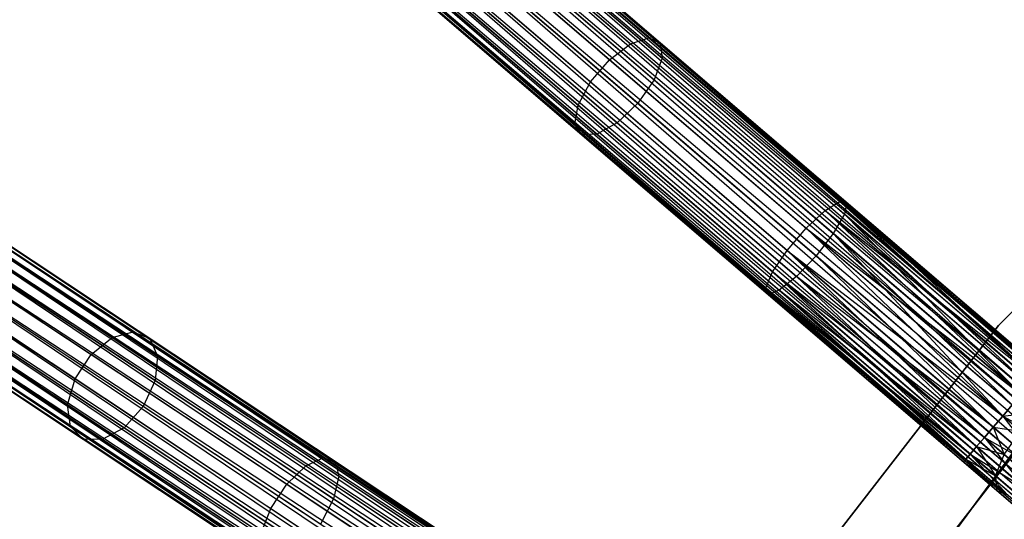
# Model space of a CAD drawing. Extents: x -102 to 101, y -101 to 102.
# Tile 93 of 256: x -64 to -48, y 39 to 47. Entities that reach past the tile are written whole.
import ezdxf

# ---------------------------------------------------------------- set-up
doc = ezdxf.new("R2010")
doc.units = 0
doc.header["$LTSCALE"] = 25.4
doc.layers.get('0').update_dxf_attribs({"linetype": 'CONTINUOUS'})

# ---------------------------------------------------------------- blocks, each defined once
blk = doc.blocks.new('NL2500012268_STL')
at = {"color": 0}
for p, q in [((42, 53.163, 327.855), (70.425, 28.886, 327.621)), ((70.314, 28.757, 328.068), (42, 53.163, 327.855)), ((70.314, 28.757, 328.068), (42, 53.163, 327.855)), ((70.387, 28.842, 327.855), (42, 53.163, 327.855)), ((70.387, 28.842, 327.855), (42, 53.163, 327.855)), ((42, 53.163, 327.855), (70.425, 28.886, 327.621)), ((70.425, 28.886, 327.379), (42.038, 53.207, 327.379)), ((70.425, 28.886, 327.621), (42.038, 53.207, 327.379)), ((42.038, 53.207, 327.379), (70.387, 28.842, 327.145)), ((70.425, 28.886, 327.621), (42.038, 53.207, 327.379)), ((70.425, 28.886, 327.379), (42.038, 53.207, 327.379)), ((42.038, 53.207, 327.379), (70.387, 28.842, 327.145)), ((41.823, 52.957, 328.249), (70.314, 28.757, 328.068)), ((70.081, 28.485, 328.385), (41.823, 52.957, 328.249)), ((70.081, 28.485, 328.385), (41.823, 52.957, 328.249)), ((70.21, 28.636, 328.249), (41.823, 52.957, 328.249)), ((70.21, 28.636, 328.249), (41.823, 52.957, 328.249)), ((41.823, 52.957, 328.249), (70.314, 28.757, 328.068)), ((41.927, 53.078, 326.932), (70.21, 28.636, 326.751)), ((70.387, 28.842, 327.145), (41.927, 53.078, 326.932)), ((70.387, 28.842, 327.145), (41.927, 53.078, 326.932)), ((70.314, 28.757, 326.932), (41.927, 53.078, 326.932)), ((70.314, 28.757, 326.932), (41.927, 53.078, 326.932)), ((41.927, 53.078, 326.932), (70.21, 28.636, 326.751)), ((41.694, 52.806, 326.615), (69.935, 28.314, 326.529)), ((70.21, 28.636, 326.751), (41.694, 52.806, 326.615)), ((70.21, 28.636, 326.751), (41.694, 52.806, 326.615)), ((70.081, 28.485, 326.615), (41.694, 52.806, 326.615)), ((70.081, 28.485, 326.615), (41.694, 52.806, 326.615)), ((41.694, 52.806, 326.615), (69.935, 28.314, 326.529)), ((41.547, 52.635, 328.471), (70.081, 28.485, 328.385)), ((69.935, 28.314, 328.471), (41.547, 52.635, 328.471)), ((69.935, 28.314, 328.471), (41.547, 52.635, 328.471)), ((41.547, 52.635, 328.471), (70.081, 28.485, 328.385)), ((69.935, 28.314, 326.529), (41.392, 52.453, 326.5)), ((69.779, 28.132, 328.5), (41.392, 52.453, 328.5)), ((69.779, 28.132, 328.5), (41.392, 52.453, 328.5)), ((69.779, 28.132, 326.5), (41.392, 52.453, 326.5)), ((69.935, 28.314, 326.529), (41.392, 52.453, 326.5)), ((69.779, 28.132, 326.5), (41.392, 52.453, 326.5)), ((69.623, 27.951, 326.529), (41.392, 52.453, 326.5)), ((69.623, 27.951, 326.529), (41.392, 52.453, 326.5)), ((69.477, 27.779, 328.385), (41.236, 52.271, 328.471)), ((69.477, 27.779, 328.385), (41.236, 52.271, 328.471)), ((69.623, 27.951, 328.471), (41.236, 52.271, 328.471)), ((69.623, 27.951, 328.471), (41.236, 52.271, 328.471)), ((41.089, 52.1, 326.615), (69.348, 27.629, 326.751)), ((69.623, 27.951, 326.529), (41.089, 52.1, 326.615)), ((69.623, 27.951, 326.529), (41.089, 52.1, 326.615)), ((69.477, 27.779, 326.615), (41.089, 52.1, 326.615)), ((69.477, 27.779, 326.615), (41.089, 52.1, 326.615)), ((41.089, 52.1, 326.615), (69.348, 27.629, 326.751)), ((40.856, 51.828, 326.932), (69.171, 27.422, 327.145)), ((69.348, 27.629, 326.751), (40.856, 51.828, 326.932)), ((69.348, 27.629, 326.751), (40.856, 51.828, 326.932)), ((69.244, 27.507, 326.932), (40.856, 51.828, 326.932)), ((69.244, 27.507, 326.932), (40.856, 51.828, 326.932)), ((40.856, 51.828, 326.932), (69.171, 27.422, 327.145)), ((40.96, 51.95, 328.249), (69.477, 27.779, 328.385)), ((69.244, 27.507, 328.068), (40.96, 51.95, 328.249)), ((69.244, 27.507, 328.068), (40.96, 51.95, 328.249)), ((69.348, 27.629, 328.249), (40.96, 51.95, 328.249)), ((69.348, 27.629, 328.249), (40.96, 51.95, 328.249)), ((40.96, 51.95, 328.249), (69.477, 27.779, 328.385)), ((40.746, 51.699, 327.379), (69.133, 27.379, 327.621)), ((69.133, 27.379, 327.379), (40.746, 51.699, 327.379)), ((40.746, 51.699, 327.379), (69.133, 27.379, 327.621)), ((69.171, 27.422, 327.145), (40.746, 51.699, 327.379)), ((69.171, 27.422, 327.145), (40.746, 51.699, 327.379)), ((69.133, 27.379, 327.379), (40.746, 51.699, 327.379)), ((40.783, 51.743, 327.855), (69.244, 27.507, 328.068)), ((69.133, 27.379, 327.621), (40.783, 51.743, 327.855)), ((69.133, 27.379, 327.621), (40.783, 51.743, 327.855)), ((69.171, 27.422, 327.855), (40.783, 51.743, 327.855)), ((69.171, 27.422, 327.855), (40.783, 51.743, 327.855)), ((40.783, 51.743, 327.855), (69.244, 27.507, 328.068)), ((46.179, 49.225, 30.898), (49.078, 46.741, 28.63)), ((46.179, 49.225, 30.898), (49.078, 46.741, 28.63)), ((46.535, 49.278, 31.214), (49.379, 46.841, 28.989)), ((46.535, 49.278, 31.214), (49.379, 46.841, 28.989)), ((46.789, 49.136, 31.594), (49.567, 46.756, 29.421)), ((46.789, 49.136, 31.594), (49.567, 46.756, 29.421)), ((45.802, 48.99, 30.72), (48.732, 46.48, 28.428)), ((45.802, 48.99, 30.72), (48.732, 46.48, 28.428)), ((46.882, 48.833, 31.952), (49.598, 46.506, 29.828)), ((46.882, 48.833, 31.952), (49.598, 46.506, 29.828)), ((45.49, 48.627, 30.72), (48.42, 46.116, 28.428)), ((45.49, 48.627, 30.72), (48.42, 46.116, 28.428)), ((46.794, 48.437, 32.206), (49.465, 46.149, 30.116)), ((46.794, 48.437, 32.206), (49.465, 46.149, 30.116)), ((45.316, 48.218, 30.898), (48.215, 45.734, 28.63)), ((45.316, 48.218, 30.898), (48.215, 45.734, 28.63)), ((49.199, 45.765, 30.221), (46.544, 48.039, 32.297)), ((49.199, 45.765, 30.221), (46.544, 48.039, 32.297)), ((61.031, 47.956, 26.5), (55.126, 42.114, 26.5)), ((55.126, 42.114, 17), (61.031, 47.956, 17)), ((61.031, 47.956, 26.5), (55.126, 42.114, 26.5)), ((55.126, 42.114, 17), (61.031, 47.956, 17)), ((45.318, 47.858, 31.214), (48.162, 45.421, 28.989)), ((45.318, 47.858, 31.214), (48.162, 45.421, 28.989)), ((45.497, 47.628, 31.594), (48.275, 45.249, 29.421)), ((45.497, 47.628, 31.594), (48.275, 45.249, 29.421)), ((46.189, 47.731, 32.206), (48.86, 45.443, 30.116)), ((46.189, 47.731, 32.206), (48.86, 45.443, 30.116)), ((45.812, 47.583, 31.952), (48.527, 45.257, 29.828)), ((45.812, 47.583, 31.952), (48.527, 45.257, 29.828)), ((49.078, 46.741, 28.63), (49.379, 46.841, 28.989)), ((49.078, 46.741, 28.63), (49.379, 46.841, 28.989)), ((49.379, 46.841, 28.989), (52.518, 44.152, 27.612)), ((49.379, 46.841, 28.989), (52.518, 44.152, 27.612)), ((49.379, 46.841, 28.989), (49.567, 46.756, 29.421)), ((49.379, 46.841, 28.989), (49.567, 46.756, 29.421)), ((48.732, 46.48, 28.428), (49.078, 46.741, 28.63)), ((48.732, 46.48, 28.428), (49.078, 46.741, 28.63)), ((49.078, 46.741, 28.63), (52.277, 44, 27.227)), ((49.078, 46.741, 28.63), (52.277, 44, 27.227)), ((49.567, 46.756, 29.421), (52.632, 44.13, 28.076)), ((49.567, 46.756, 29.421), (52.632, 44.13, 28.076)), ((49.567, 46.756, 29.421), (49.598, 46.506, 29.828)), ((49.567, 46.756, 29.421), (49.598, 46.506, 29.828)), ((48.42, 46.116, 28.428), (48.732, 46.48, 28.428)), ((48.42, 46.116, 28.428), (48.732, 46.48, 28.428)), ((48.732, 46.48, 28.428), (51.965, 43.709, 27.009)), ((48.732, 46.48, 28.428), (51.965, 43.709, 27.009)), ((49.598, 46.506, 29.828), (49.465, 46.149, 30.116)), ((49.598, 46.506, 29.828), (49.465, 46.149, 30.116)), ((49.598, 46.506, 29.828), (52.594, 43.939, 28.513)), ((49.598, 46.506, 29.828), (52.594, 43.939, 28.513)), ((49.465, 46.149, 30.116), (49.199, 45.765, 30.221)), ((49.465, 46.149, 30.116), (49.199, 45.765, 30.221)), ((49.465, 46.149, 30.116), (52.412, 43.623, 28.823)), ((49.465, 46.149, 30.116), (52.412, 43.623, 28.823)), ((48.215, 45.734, 28.63), (48.42, 46.116, 28.428)), ((48.215, 45.734, 28.63), (48.42, 46.116, 28.428)), ((48.42, 46.116, 28.428), (51.654, 43.346, 27.009)), ((48.42, 46.116, 28.428), (51.654, 43.346, 27.009)), ((48.162, 45.421, 28.989), (48.215, 45.734, 28.63)), ((48.162, 45.421, 28.989), (48.215, 45.734, 28.63)), ((48.215, 45.734, 28.63), (51.414, 42.993, 27.227)), ((48.215, 45.734, 28.63), (51.414, 42.993, 27.227)), ((49.199, 45.765, 30.221), (48.86, 45.443, 30.116)), ((49.199, 45.765, 30.221), (48.86, 45.443, 30.116)), ((52.128, 43.255, 28.935), (49.199, 45.765, 30.221)), ((52.128, 43.255, 28.935), (49.199, 45.765, 30.221)), ((67.119, 24.708, 327.379), (35.958, 45.356, 327.379)), ((67.119, 24.708, 327.621), (35.958, 45.356, 327.379)), ((35.958, 45.356, 327.379), (67.087, 24.66, 327.145)), ((67.119, 24.708, 327.621), (35.958, 45.356, 327.379)), ((67.119, 24.708, 327.379), (35.958, 45.356, 327.379)), ((35.958, 45.356, 327.379), (67.087, 24.66, 327.145)), ((48.275, 45.249, 29.421), (48.162, 45.421, 28.989)), ((48.162, 45.421, 28.989), (51.301, 42.732, 27.612)), ((48.162, 45.421, 28.989), (51.301, 42.732, 27.612)), ((48.275, 45.249, 29.421), (48.162, 45.421, 28.989)), ((48.86, 45.443, 30.116), (48.527, 45.257, 29.828)), ((48.86, 45.443, 30.116), (48.527, 45.257, 29.828)), ((48.86, 45.443, 30.116), (51.807, 42.918, 28.823)), ((48.86, 45.443, 30.116), (51.807, 42.918, 28.823)), ((35.864, 45.214, 326.932), (66.936, 24.433, 326.751)), ((67.087, 24.66, 327.145), (35.864, 45.214, 326.932)), ((67.087, 24.66, 327.145), (35.864, 45.214, 326.932)), ((67.025, 24.566, 326.932), (35.864, 45.214, 326.932)), ((67.025, 24.566, 326.932), (35.864, 45.214, 326.932)), ((35.864, 45.214, 326.932), (66.936, 24.433, 326.751)), ((35.926, 45.308, 327.855), (67.119, 24.708, 327.621)), ((67.025, 24.566, 328.068), (35.926, 45.308, 327.855)), ((67.025, 24.566, 328.068), (35.926, 45.308, 327.855)), ((67.087, 24.66, 327.855), (35.926, 45.308, 327.855)), ((67.087, 24.66, 327.855), (35.926, 45.308, 327.855)), ((35.926, 45.308, 327.855), (67.119, 24.708, 327.621)), ((48.527, 45.257, 29.828), (48.275, 45.249, 29.421)), ((48.527, 45.257, 29.828), (48.275, 45.249, 29.421)), ((48.275, 45.249, 29.421), (51.34, 42.623, 28.076)), ((48.275, 45.249, 29.421), (51.34, 42.623, 28.076)), ((48.527, 45.257, 29.828), (51.523, 42.69, 28.513)), ((48.527, 45.257, 29.828), (51.523, 42.69, 28.513)), ((35.776, 45.081, 328.249), (67.025, 24.566, 328.068)), ((66.827, 24.268, 328.385), (35.776, 45.081, 328.249)), ((66.827, 24.268, 328.385), (35.776, 45.081, 328.249)), ((66.936, 24.433, 328.249), (35.776, 45.081, 328.249)), ((66.936, 24.433, 328.249), (35.776, 45.081, 328.249)), ((35.776, 45.081, 328.249), (67.025, 24.566, 328.068)), ((35.666, 44.915, 326.615), (66.702, 24.08, 326.529)), ((66.936, 24.433, 326.751), (35.666, 44.915, 326.615)), ((66.936, 24.433, 326.751), (35.666, 44.915, 326.615)), ((66.827, 24.268, 326.615), (35.666, 44.915, 326.615)), ((66.827, 24.268, 326.615), (35.666, 44.915, 326.615)), ((35.666, 44.915, 326.615), (66.702, 24.08, 326.529)), ((35.542, 44.728, 328.471), (66.827, 24.268, 328.385)), ((66.702, 24.08, 328.471), (35.542, 44.728, 328.471)), ((66.702, 24.08, 328.471), (35.542, 44.728, 328.471)), ((35.542, 44.728, 328.471), (66.827, 24.268, 328.385)), ((66.702, 24.08, 326.529), (35.409, 44.528, 326.5)), ((66.57, 23.88, 328.5), (35.409, 44.528, 328.5)), ((66.57, 23.88, 328.5), (35.409, 44.528, 328.5)), ((66.57, 23.88, 326.5), (35.409, 44.528, 326.5)), ((66.702, 24.08, 326.529), (35.409, 44.528, 326.5)), ((66.57, 23.88, 326.5), (35.409, 44.528, 326.5)), ((66.438, 23.681, 326.529), (35.409, 44.528, 326.5)), ((66.438, 23.681, 326.529), (35.409, 44.528, 326.5)), ((66.314, 23.493, 328.385), (35.277, 44.329, 328.471)), ((66.314, 23.493, 328.385), (35.277, 44.329, 328.471)), ((66.438, 23.681, 328.471), (35.277, 44.329, 328.471)), ((66.438, 23.681, 328.471), (35.277, 44.329, 328.471)), ((35.153, 44.141, 326.615), (66.204, 23.327, 326.751)), ((66.438, 23.681, 326.529), (35.153, 44.141, 326.615)), ((66.438, 23.681, 326.529), (35.153, 44.141, 326.615)), ((66.314, 23.493, 326.615), (35.153, 44.141, 326.615)), ((66.314, 23.493, 326.615), (35.153, 44.141, 326.615)), ((35.153, 44.141, 326.615), (66.204, 23.327, 326.751)), ((52.277, 44, 27.227), (52.518, 44.152, 27.612)), ((52.277, 44, 27.227), (52.518, 44.152, 27.612)), ((52.518, 44.152, 27.612), (55.734, 41.249, 26.932)), ((52.518, 44.152, 27.612), (55.734, 41.249, 26.932)), ((52.518, 44.152, 27.612), (55.807, 41.334, 27.145)), ((52.518, 44.152, 27.612), (55.807, 41.334, 27.145)), ((52.518, 44.152, 27.612), (55.844, 41.378, 27.379)), ((52.518, 44.152, 27.612), (55.844, 41.378, 27.379)), ((52.518, 44.152, 27.612), (52.632, 44.13, 28.076)), ((52.518, 44.152, 27.612), (52.632, 44.13, 28.076)), ((52.632, 44.13, 28.076), (52.594, 43.939, 28.513)), ((52.632, 44.13, 28.076), (52.594, 43.939, 28.513)), ((52.632, 44.13, 28.076), (55.844, 41.378, 27.379)), ((52.632, 44.13, 28.076), (55.844, 41.378, 27.621)), ((52.632, 44.13, 28.076), (55.844, 41.378, 27.379)), ((55.734, 41.249, 28.068), (52.632, 44.13, 28.076)), ((55.734, 41.249, 28.068), (52.632, 44.13, 28.076)), ((55.807, 41.334, 27.855), (52.632, 44.13, 28.076)), ((55.807, 41.334, 27.855), (52.632, 44.13, 28.076)), ((52.632, 44.13, 28.076), (55.844, 41.378, 27.621)), ((35.043, 43.975, 328.249), (66.314, 23.493, 328.385)), ((66.116, 23.194, 328.068), (35.043, 43.975, 328.249)), ((66.116, 23.194, 328.068), (35.043, 43.975, 328.249)), ((66.204, 23.327, 328.249), (35.043, 43.975, 328.249)), ((66.204, 23.327, 328.249), (35.043, 43.975, 328.249)), ((35.043, 43.975, 328.249), (66.314, 23.493, 328.385)), ((51.965, 43.709, 27.009), (52.277, 44, 27.227)), ((51.965, 43.709, 27.009), (52.277, 44, 27.227)), ((52.277, 44, 27.227), (55.501, 40.977, 26.615)), ((52.277, 44, 27.227), (55.501, 40.977, 26.615)), ((52.277, 44, 27.227), (55.63, 41.128, 26.751)), ((52.277, 44, 27.227), (55.63, 41.128, 26.751)), ((52.277, 44, 27.227), (55.734, 41.249, 26.932)), ((52.277, 44, 27.227), (55.734, 41.249, 26.932)), ((52.594, 43.939, 28.513), (52.412, 43.623, 28.823)), ((52.594, 43.939, 28.513), (52.412, 43.623, 28.823)), ((55.501, 40.977, 28.385), (52.594, 43.939, 28.513)), ((55.63, 41.128, 28.249), (52.594, 43.939, 28.513)), ((55.501, 40.977, 28.385), (52.594, 43.939, 28.513)), ((55.63, 41.128, 28.249), (52.594, 43.939, 28.513)), ((55.734, 41.249, 28.068), (52.594, 43.939, 28.513)), ((55.734, 41.249, 28.068), (52.594, 43.939, 28.513)), ((34.893, 43.749, 327.855), (66.116, 23.194, 328.068)), ((66.022, 23.053, 327.621), (34.893, 43.749, 327.855)), ((66.022, 23.053, 327.621), (34.893, 43.749, 327.855)), ((66.054, 23.101, 327.855), (34.893, 43.749, 327.855)), ((66.054, 23.101, 327.855), (34.893, 43.749, 327.855)), ((34.893, 43.749, 327.855), (66.116, 23.194, 328.068)), ((34.955, 43.842, 326.932), (66.054, 23.101, 327.145)), ((66.204, 23.327, 326.751), (34.955, 43.842, 326.932)), ((66.204, 23.327, 326.751), (34.955, 43.842, 326.932)), ((66.116, 23.194, 326.932), (34.955, 43.842, 326.932)), ((66.116, 23.194, 326.932), (34.955, 43.842, 326.932)), ((34.955, 43.842, 326.932), (66.054, 23.101, 327.145)), ((38.248, 43.769, 34.185), (40.904, 42.009, 31.214)), ((38.248, 43.769, 34.185), (40.904, 42.009, 31.214)), ((51.654, 43.346, 27.009), (51.965, 43.709, 27.009)), ((51.654, 43.346, 27.009), (51.965, 43.709, 27.009)), ((51.965, 43.709, 27.009), (55.198, 40.624, 26.5)), ((51.965, 43.709, 27.009), (55.198, 40.624, 26.5)), ((51.965, 43.709, 27.009), (55.354, 40.806, 26.529)), ((51.965, 43.709, 27.009), (55.354, 40.806, 26.529)), ((51.965, 43.709, 27.009), (55.501, 40.977, 26.615)), ((51.965, 43.709, 27.009), (55.501, 40.977, 26.615)), ((34.861, 43.701, 327.379), (66.022, 23.053, 327.621)), ((66.022, 23.053, 327.379), (34.861, 43.701, 327.379)), ((34.861, 43.701, 327.379), (66.022, 23.053, 327.621)), ((66.054, 23.101, 327.145), (34.861, 43.701, 327.379)), ((66.054, 23.101, 327.145), (34.861, 43.701, 327.379)), ((66.022, 23.053, 327.379), (34.861, 43.701, 327.379)), ((37.85, 43.707, 33.927), (40.557, 41.913, 30.898)), ((37.85, 43.707, 33.927), (40.557, 41.913, 30.898)), ((38.58, 43.618, 34.495), (41.173, 41.9, 31.594)), ((38.58, 43.618, 34.495), (41.173, 41.9, 31.594)), ((52.412, 43.623, 28.823), (52.128, 43.255, 28.935)), ((52.412, 43.623, 28.823), (52.128, 43.255, 28.935)), ((52.412, 43.623, 28.823), (55.501, 40.977, 28.385)), ((55.198, 40.624, 28.5), (52.412, 43.623, 28.823)), ((55.198, 40.624, 28.5), (52.412, 43.623, 28.823)), ((55.354, 40.806, 28.471), (52.412, 43.623, 28.823)), ((55.354, 40.806, 28.471), (52.412, 43.623, 28.823)), ((52.412, 43.623, 28.823), (55.501, 40.977, 28.385)), ((37.475, 43.446, 33.781), (40.211, 41.633, 30.72)), ((37.475, 43.446, 33.781), (40.211, 41.633, 30.72)), ((38.768, 43.29, 34.788), (41.303, 41.61, 31.952)), ((38.768, 43.29, 34.788), (41.303, 41.61, 31.952)), ((51.414, 42.993, 27.227), (51.654, 43.346, 27.009)), ((51.414, 42.993, 27.227), (51.654, 43.346, 27.009)), ((51.654, 43.346, 27.009), (54.896, 40.271, 26.615)), ((51.654, 43.346, 27.009), (54.896, 40.271, 26.615)), ((51.654, 43.346, 27.009), (55.043, 40.443, 26.529)), ((51.654, 43.346, 27.009), (55.043, 40.443, 26.529)), ((51.654, 43.346, 27.009), (55.198, 40.624, 26.5)), ((51.654, 43.346, 27.009), (55.198, 40.624, 26.5)), ((52.128, 43.255, 28.935), (51.807, 42.918, 28.823)), ((52.128, 43.255, 28.935), (51.807, 42.918, 28.823)), ((55.043, 40.443, 28.471), (52.128, 43.255, 28.935)), ((55.043, 40.443, 28.471), (52.128, 43.255, 28.935)), ((55.198, 40.624, 28.5), (52.128, 43.255, 28.935)), ((55.198, 40.624, 28.5), (52.128, 43.255, 28.935)), ((37.211, 43.047, 33.781), (39.947, 41.234, 30.72)), ((37.211, 43.047, 33.781), (39.947, 41.234, 30.72)), ((51.301, 42.732, 27.612), (51.414, 42.993, 27.227)), ((51.301, 42.732, 27.612), (51.414, 42.993, 27.227)), ((51.414, 42.993, 27.227), (54.663, 39.999, 26.932)), ((51.414, 42.993, 27.227), (54.663, 39.999, 26.932)), ((51.414, 42.993, 27.227), (54.767, 40.121, 26.751)), ((51.414, 42.993, 27.227), (54.767, 40.121, 26.751)), ((51.414, 42.993, 27.227), (54.896, 40.271, 26.615)), ((51.414, 42.993, 27.227), (54.896, 40.271, 26.615)), ((51.807, 42.918, 28.823), (51.523, 42.69, 28.513)), ((51.807, 42.918, 28.823), (51.523, 42.69, 28.513)), ((54.767, 40.121, 28.249), (51.807, 42.918, 28.823)), ((54.896, 40.271, 28.385), (51.807, 42.918, 28.823)), ((54.767, 40.121, 28.249), (51.807, 42.918, 28.823)), ((54.896, 40.271, 28.385), (51.807, 42.918, 28.823)), ((55.043, 40.443, 28.471), (51.807, 42.918, 28.823)), ((55.043, 40.443, 28.471), (51.807, 42.918, 28.823)), ((38.77, 42.859, 34.996), (41.264, 41.206, 32.206)), ((38.77, 42.859, 34.996), (41.264, 41.206, 32.206)), ((37.117, 42.601, 33.927), (39.824, 40.807, 30.898)), ((37.117, 42.601, 33.927), (39.824, 40.807, 30.898)), ((51.34, 42.623, 28.076), (51.301, 42.732, 27.612)), ((51.301, 42.732, 27.612), (54.553, 39.87, 27.379)), ((51.301, 42.732, 27.612), (54.553, 39.87, 27.379)), ((51.301, 42.732, 27.612), (54.59, 39.914, 27.145)), ((51.301, 42.732, 27.612), (54.59, 39.914, 27.145)), ((51.301, 42.732, 27.612), (54.663, 39.999, 26.932)), ((51.301, 42.732, 27.612), (54.663, 39.999, 26.932)), ((51.34, 42.623, 28.076), (51.301, 42.732, 27.612)), ((51.523, 42.69, 28.513), (51.34, 42.623, 28.076)), ((51.523, 42.69, 28.513), (51.34, 42.623, 28.076)), ((51.34, 42.623, 28.076), (54.59, 39.914, 27.855)), ((51.34, 42.623, 28.076), (54.59, 39.914, 27.855)), ((51.34, 42.623, 28.076), (54.553, 39.87, 27.621)), ((51.34, 42.623, 28.076), (54.553, 39.87, 27.379)), ((51.34, 42.623, 28.076), (54.553, 39.87, 27.621)), ((51.34, 42.623, 28.076), (54.553, 39.87, 27.379)), ((51.523, 42.69, 28.513), (54.663, 39.999, 28.068)), ((54.767, 40.121, 28.249), (51.523, 42.69, 28.513)), ((54.767, 40.121, 28.249), (51.523, 42.69, 28.513)), ((51.523, 42.69, 28.513), (54.663, 39.999, 28.068)), ((51.523, 42.69, 28.513), (54.59, 39.914, 27.855)), ((51.523, 42.69, 28.513), (54.59, 39.914, 27.855)), ((41.065, 40.781, 32.297), (38.586, 42.423, 35.071)), ((41.065, 40.781, 32.297), (38.586, 42.423, 35.071)), ((37.215, 42.21, 34.185), (39.871, 40.45, 31.214)), ((37.215, 42.21, 34.185), (39.871, 40.45, 31.214)), ((55.126, 42.114, 26.5), (50.035, 35.551, 26.5)), ((50.035, 35.551, 17), (55.126, 42.114, 17)), ((55.126, 42.114, 26.5), (50.035, 35.551, 26.5)), ((50.035, 35.551, 17), (55.126, 42.114, 17)), ((55.126, 42.114, 26.5), (55.126, 42.114, 17)), ((55.126, 42.114, 26.5), (55.126, 42.114, 17)), ((37.483, 41.963, 34.495), (40.077, 40.245, 31.594)), ((37.483, 41.963, 34.495), (40.077, 40.245, 31.594)), ((38.257, 42.084, 34.996), (40.751, 40.431, 32.206)), ((38.257, 42.084, 34.996), (40.751, 40.431, 32.206)), ((40.557, 41.913, 30.898), (40.904, 42.009, 31.214)), ((40.557, 41.913, 30.898), (40.904, 42.009, 31.214)), ((40.904, 42.009, 31.214), (44.026, 39.94, 28.989)), ((40.904, 42.009, 31.214), (44.026, 39.94, 28.989)), ((40.904, 42.009, 31.214), (41.173, 41.9, 31.594)), ((40.904, 42.009, 31.214), (41.173, 41.9, 31.594)), ((37.859, 41.918, 34.788), (40.394, 40.238, 31.952)), ((37.859, 41.918, 34.788), (40.394, 40.238, 31.952)), ((40.211, 41.633, 30.72), (40.557, 41.913, 30.898)), ((40.211, 41.633, 30.72), (40.557, 41.913, 30.898)), ((40.557, 41.913, 30.898), (43.739, 39.804, 28.63)), ((40.557, 41.913, 30.898), (43.739, 39.804, 28.63)), ((41.173, 41.9, 31.594), (44.222, 39.879, 29.421)), ((41.173, 41.9, 31.594), (44.222, 39.879, 29.421)), ((41.173, 41.9, 31.594), (41.303, 41.61, 31.952)), ((41.173, 41.9, 31.594), (41.303, 41.61, 31.952)), ((39.947, 41.234, 30.72), (40.211, 41.633, 30.72)), ((39.947, 41.234, 30.72), (40.211, 41.633, 30.72)), ((40.211, 41.633, 30.72), (43.428, 39.502, 28.428)), ((40.211, 41.633, 30.72), (43.428, 39.502, 28.428)), ((41.303, 41.61, 31.952), (41.264, 41.206, 32.206)), ((41.303, 41.61, 31.952), (41.264, 41.206, 32.206)), ((41.303, 41.61, 31.952), (44.284, 39.635, 29.828)), ((41.303, 41.61, 31.952), (44.284, 39.635, 29.828)), ((39.824, 40.807, 30.898), (39.947, 41.234, 30.72)), ((39.824, 40.807, 30.898), (39.947, 41.234, 30.72)), ((39.947, 41.234, 30.72), (43.164, 39.103, 28.428)), ((39.947, 41.234, 30.72), (43.164, 39.103, 28.428)), ((41.264, 41.206, 32.206), (41.065, 40.781, 32.297)), ((41.264, 41.206, 32.206), (41.065, 40.781, 32.297)), ((41.264, 41.206, 32.206), (44.196, 39.263, 30.116)), ((41.264, 41.206, 32.206), (44.196, 39.263, 30.116)), ((51.278, 34.711, 26.5), (56.249, 41.119, 26.5)), ((56.249, 41.119, 17), (51.278, 34.711, 17)), ((56.249, 41.119, 17), (51.278, 34.711, 17)), ((51.278, 34.711, 26.5), (56.249, 41.119, 26.5)), ((39.871, 40.45, 31.214), (39.824, 40.807, 30.898)), ((39.824, 40.807, 30.898), (43.007, 38.698, 28.63)), ((39.824, 40.807, 30.898), (43.007, 38.698, 28.63)), ((39.871, 40.45, 31.214), (39.824, 40.807, 30.898)), ((55.354, 40.806, 26.529), (55.198, 40.624, 26.5)), ((55.198, 40.624, 28.5), (55.354, 40.806, 28.471)), ((55.354, 40.806, 26.529), (55.198, 40.624, 26.5)), ((55.198, 40.624, 28.5), (55.354, 40.806, 28.471)), ((41.065, 40.781, 32.297), (40.751, 40.431, 32.206)), ((41.065, 40.781, 32.297), (40.751, 40.431, 32.206)), ((43.979, 38.85, 30.221), (41.065, 40.781, 32.297)), ((43.979, 38.85, 30.221), (41.065, 40.781, 32.297)), ((55.198, 40.624, 26.5), (55.825, 40.7, 26.53)), ((55.198, 40.624, 26.5), (55.825, 40.7, 26.53)), ((55.198, 40.624, 26.5), (55.043, 40.443, 26.529)), ((55.043, 40.443, 28.471), (55.198, 40.624, 28.5)), ((55.043, 40.443, 28.471), (55.198, 40.624, 28.5)), ((55.198, 40.624, 26.5), (55.043, 40.443, 26.529)), ((55.489, 40.375, 26.424), (55.198, 40.624, 26.5)), ((55.198, 40.624, 28.5), (56.218, 40.066, 28.245)), ((55.198, 40.624, 28.5), (56.218, 40.066, 28.245)), ((55.198, 40.624, 28.5), (55.906, 39.703, 28.245)), ((55.198, 40.624, 28.5), (55.906, 39.703, 28.245)), ((55.489, 40.375, 26.424), (55.198, 40.624, 26.5)), ((40.077, 40.245, 31.594), (39.871, 40.45, 31.214)), ((39.871, 40.45, 31.214), (42.993, 38.381, 28.989)), ((39.871, 40.45, 31.214), (42.993, 38.381, 28.989)), ((40.077, 40.245, 31.594), (39.871, 40.45, 31.214)), ((40.751, 40.431, 32.206), (40.394, 40.238, 31.952)), ((40.751, 40.431, 32.206), (40.394, 40.238, 31.952)), ((40.751, 40.431, 32.206), (43.683, 38.489, 30.116)), ((40.751, 40.431, 32.206), (43.683, 38.489, 30.116)), ((55.043, 40.443, 26.529), (54.896, 40.271, 26.615)), ((54.896, 40.271, 28.385), (55.043, 40.443, 28.471)), ((54.896, 40.271, 28.385), (55.043, 40.443, 28.471)), ((55.043, 40.443, 26.529), (54.896, 40.271, 26.615)), ((55.043, 40.443, 28.471), (55.906, 39.703, 28.245)), ((55.043, 40.443, 28.471), (55.906, 39.703, 28.245)), ((55.043, 40.443, 26.529), (55.22, 39.994, 26.53)), ((55.043, 40.443, 26.529), (55.22, 39.994, 26.53)), ((55.043, 40.443, 26.529), (55.489, 40.375, 26.424)), ((55.043, 40.443, 26.529), (55.489, 40.375, 26.424)), ((55.22, 39.994, 26.53), (55.489, 40.375, 26.424)), ((55.22, 39.994, 26.53), (55.489, 40.375, 26.424)), ((40.394, 40.238, 31.952), (40.077, 40.245, 31.594)), ((40.077, 40.245, 31.594), (43.126, 38.224, 29.421)), ((40.077, 40.245, 31.594), (43.126, 38.224, 29.421)), ((40.394, 40.238, 31.952), (40.077, 40.245, 31.594)), ((40.394, 40.238, 31.952), (43.375, 38.263, 29.828)), ((40.394, 40.238, 31.952), (43.375, 38.263, 29.828)), ((54.896, 40.271, 26.615), (54.767, 40.121, 26.751)), ((54.767, 40.121, 28.249), (54.896, 40.271, 28.385)), ((54.767, 40.121, 28.249), (54.896, 40.271, 28.385)), ((54.896, 40.271, 26.615), (54.767, 40.121, 26.751)), ((54.896, 40.271, 28.385), (55.906, 39.703, 28.245)), ((54.896, 40.271, 28.385), (55.906, 39.703, 28.245)), ((54.896, 40.271, 28.385), (55.566, 39.436, 28.039)), ((54.896, 40.271, 28.385), (55.566, 39.436, 28.039)), ((54.896, 40.271, 26.615), (55.22, 39.994, 26.53)), ((54.896, 40.271, 26.615), (55.22, 39.994, 26.53)), ((55.394, 40.057, 19), (50.569, 33.547, 19)), ((50.569, 33.547, 20), (55.394, 40.057, 20)), ((55.394, 40.057, 19), (50.569, 33.547, 19)), ((50.569, 33.547, 20), (55.394, 40.057, 20)), ((54.59, 39.914, 27.855), (54.663, 39.999, 28.068)), ((54.663, 39.999, 26.932), (54.59, 39.914, 27.145)), ((54.59, 39.914, 27.855), (54.663, 39.999, 28.068)), ((54.663, 39.999, 26.932), (54.59, 39.914, 27.145)), ((54.663, 39.999, 28.068), (54.767, 40.121, 28.249)), ((54.767, 40.121, 26.751), (54.663, 39.999, 26.932)), ((54.663, 39.999, 28.068), (54.767, 40.121, 28.249)), ((54.767, 40.121, 26.751), (54.663, 39.999, 26.932)), ((54.663, 39.999, 28.068), (55.566, 39.436, 28.039)), ((54.663, 39.999, 28.068), (55.566, 39.436, 28.039)), ((54.663, 39.999, 28.068), (55.274, 39.328, 27.675)), ((54.663, 39.999, 28.068), (55.274, 39.328, 27.675)), ((54.663, 39.999, 26.932), (55.079, 39.643, 26.823)), ((54.663, 39.999, 26.932), (55.079, 39.643, 26.823)), ((54.767, 40.121, 28.249), (55.566, 39.436, 28.039)), ((54.767, 40.121, 28.249), (55.566, 39.436, 28.039)), ((54.767, 40.121, 26.751), (55.079, 39.643, 26.823)), ((54.767, 40.121, 26.751), (55.079, 39.643, 26.823)), ((54.767, 40.121, 26.751), (55.22, 39.994, 26.53)), ((54.767, 40.121, 26.751), (55.22, 39.994, 26.53)), ((55.079, 39.643, 26.823), (55.22, 39.994, 26.53)), ((55.079, 39.643, 26.823), (55.22, 39.994, 26.53)), ((55.22, 39.994, 26.53), (55.495, 39.759, 26.288)), ((55.22, 39.994, 26.53), (55.495, 39.759, 26.288)), ((43.739, 39.804, 28.63), (44.026, 39.94, 28.989)), ((43.739, 39.804, 28.63), (44.026, 39.94, 28.989)), ((44.026, 39.94, 28.989), (47.471, 37.657, 27.612)), ((44.026, 39.94, 28.989), (47.471, 37.657, 27.612)), ((44.026, 39.94, 28.989), (44.222, 39.879, 29.421)), ((44.026, 39.94, 28.989), (44.222, 39.879, 29.421)), ((44.222, 39.879, 29.421), (47.587, 37.65, 28.076)), ((44.222, 39.879, 29.421), (47.587, 37.65, 28.076)), ((44.222, 39.879, 29.421), (44.284, 39.635, 29.828)), ((44.222, 39.879, 29.421), (44.284, 39.635, 29.828)), ((54.553, 39.87, 27.621), (54.59, 39.914, 27.855)), ((54.59, 39.914, 27.145), (54.553, 39.87, 27.379)), ((54.553, 39.87, 27.621), (54.59, 39.914, 27.855)), ((54.59, 39.914, 27.145), (54.553, 39.87, 27.379)), ((54.553, 39.87, 27.379), (55.099, 39.402, 27.236)), ((54.553, 39.87, 27.621), (55.099, 39.402, 27.236)), ((54.553, 39.87, 27.621), (55.274, 39.328, 27.675)), ((54.553, 39.87, 27.621), (55.274, 39.328, 27.675)), ((54.553, 39.87, 27.621), (55.099, 39.402, 27.236)), ((54.553, 39.87, 27.379), (55.099, 39.402, 27.236)), ((54.59, 39.914, 27.855), (55.274, 39.328, 27.675)), ((54.59, 39.914, 27.855), (55.274, 39.328, 27.675)), ((54.59, 39.914, 27.145), (55.099, 39.402, 27.236)), ((54.59, 39.914, 27.145), (55.099, 39.402, 27.236)), ((54.59, 39.914, 27.145), (55.079, 39.643, 26.823)), ((54.59, 39.914, 27.145), (55.079, 39.643, 26.823)), ((43.428, 39.502, 28.428), (43.739, 39.804, 28.63)), ((43.428, 39.502, 28.428), (43.739, 39.804, 28.63)), ((43.739, 39.804, 28.63), (47.251, 37.477, 27.227)), ((43.739, 39.804, 28.63), (47.251, 37.477, 27.227)), ((43.164, 39.103, 28.428), (43.428, 39.502, 28.428)), ((43.164, 39.103, 28.428), (43.428, 39.502, 28.428)), ((43.428, 39.502, 28.428), (46.977, 37.15, 27.009)), ((43.428, 39.502, 28.428), (46.977, 37.15, 27.009)), ((44.284, 39.635, 29.828), (44.196, 39.263, 30.116)), ((44.284, 39.635, 29.828), (44.196, 39.263, 30.116)), ((44.284, 39.635, 29.828), (47.573, 37.456, 28.513)), ((44.284, 39.635, 29.828), (47.573, 37.456, 28.513)), ((55.079, 39.643, 26.823), (55.099, 39.402, 27.236)), ((55.079, 39.643, 26.823), (55.099, 39.402, 27.236)), ((55.079, 39.643, 26.823), (55.432, 39.341, 26.513)), ((55.079, 39.643, 26.823), (55.432, 39.341, 26.513)), ((55.099, 39.402, 27.236), (55.274, 39.328, 27.675)), ((55.099, 39.402, 27.236), (55.274, 39.328, 27.675)), ((55.099, 39.402, 27.236), (55.562, 39.006, 26.829)), ((55.099, 39.402, 27.236), (55.562, 39.006, 26.829)), ((44.196, 39.263, 30.116), (43.979, 38.85, 30.221)), ((44.196, 39.263, 30.116), (43.979, 38.85, 30.221)), ((44.196, 39.263, 30.116), (47.431, 37.12, 28.823)), ((44.196, 39.263, 30.116), (47.431, 37.12, 28.823)), ((43.007, 38.698, 28.63), (43.164, 39.103, 28.428)), ((43.007, 38.698, 28.63), (43.164, 39.103, 28.428)), ((43.164, 39.103, 28.428), (46.713, 36.751, 27.009)), ((43.164, 39.103, 28.428), (46.713, 36.751, 27.009))]:
    blk.add_line(p, q, dxfattribs=at)

msp = doc.modelspace()

# ---------------------------------------------------------------- block references
at = {"color": 0}
msp.add_blockref('NL2500012268_STL', (-103.369, -0.081, -1716.928), dxfattribs=at)

doc.saveas('drawing.dxf')
